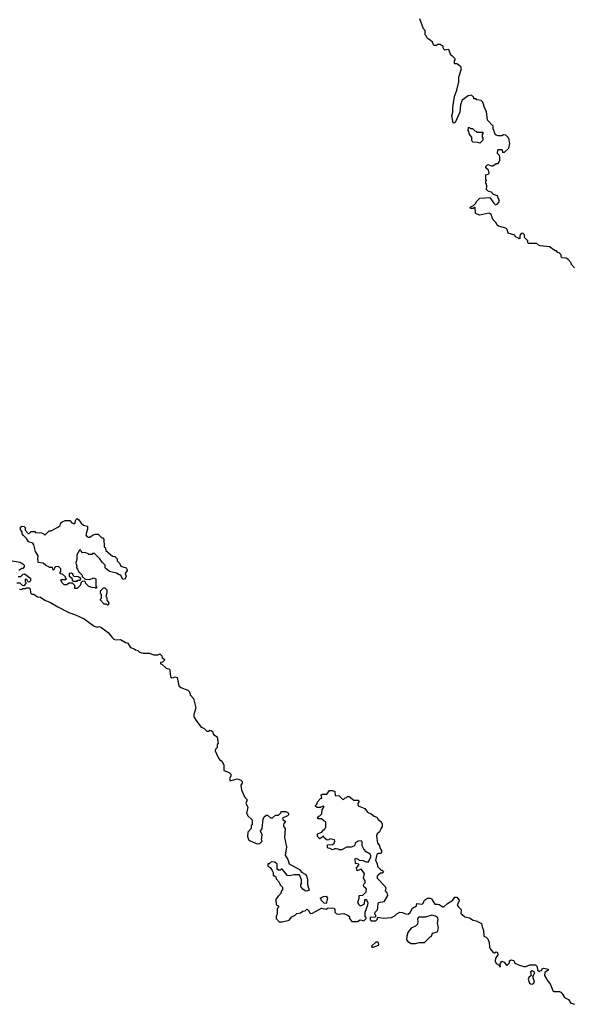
# Model space of a CAD drawing. Extents: x 2029662 to 2246637, y 225654 to 401419.
# Tile 238 of 256: x 2149151 to 2155173, y 347864 to 358561. Entities that reach past the tile are written whole.
import ezdxf

# ---------------------------------------------------------------- set-up
doc = ezdxf.new("R2010")
doc.units = 0

msp = doc.modelspace()

# ---------------------------------------------------------------- linework, layer by layer
at = {"layer": '0CON20XD'}
for points in [[(2153615, 358337), (2153585, 358358), (2153572, 358385), (2153560, 358395), (2153560, 358445), (2153543, 358463), (2153505, 358570)], [(2155185, 355863), (2155152, 355902), (2155148, 355918), (2155116, 355956), (2155095, 355970), (2155052, 355972), (2155042, 355985), (2155040, 356005), (2155018, 356028), (2155005, 356030), (2154988, 356048), (2154975, 356050), (2154915, 356092), (2154813, 356103), (2154795, 356110), (2154775, 356130), (2154685, 356130), (2154678, 356138), (2154678, 356158), (2154642, 356195), (2154640, 356225), (2154622, 356242), (2154604, 356236), (2154590, 356215), (2154590, 356185), (2154585, 356180), (2154578, 356188), (2154545, 356200), (2154535, 356220), (2154463, 356243), (2154452, 356282), (2154440, 356295), (2154358, 356318), (2154345, 356330), (2154332, 356355), (2154302, 356385), (2154275, 356450), (2154255, 356458), (2154155, 356437), (2154115, 356450), (2154108, 356458), (2154105, 356520), (2154095, 356520), (2154085, 356510), (2154055, 356510), (2154050, 356525), (2154088, 356542), (2154110, 356565), (2154122, 356588), (2154155, 356620), (2154265, 356630), (2154307, 356567), (2154325, 356550), (2154345, 356558), (2154370, 356585), (2154348, 356648), (2154305, 356660), (2154290, 356675), (2154290, 356685), (2154248, 356698), (2154228, 356715), (2154232, 356755), (2154230, 356775), (2154220, 356785), (2154220, 356805), (2154230, 356815), (2154220, 356825), (2154220, 356875), (2154248, 356882), (2154258, 356895), (2154250, 356925), (2154222, 356952), (2154220, 356965), (2154244, 356986), (2154284, 356974), (2154297, 356973), (2154333, 356997), (2154355, 357000), (2154366, 357015), (2154373, 357035), (2154372, 357072), (2154370, 357085), (2154348, 357108), (2154350, 357145), (2154358, 357152), (2154392, 357152), (2154400, 357145), (2154402, 357122), (2154425, 357120), (2154470, 357165), (2154482, 357215), (2154472, 357272), (2154437, 357307), (2154415, 357308), (2154395, 357298), (2154355, 357298), (2154325, 357310), (2154300, 357375), (2154300, 357405), (2154238, 357468), (2154230, 357565), (2154210, 357595), (2154190, 357665), (2154172, 357682), (2154125, 357690), (2154115, 357700), (2154092, 357702), (2154090, 357715), (2154065, 357740), (2154030, 357735), (2153964, 357686), (2153947, 357635), (2153940, 357555), (2153888, 357445), (2153875, 357438), (2153865, 357440), (2153852, 357515), (2153863, 357557), (2153863, 357605), (2153880, 357725), (2153907, 357795), (2153926, 357884), (2153929, 357935), (2153956, 358026), (2153948, 358048), (2153925, 358072), (2153905, 358082), (2153885, 358080), (2153880, 358085), (2153880, 358115), (2153887, 358123), (2153887, 358137), (2153860, 358165), (2153840, 358175), (2153820, 358235), (2153775, 358228), (2153762, 358245), (2153758, 358268), (2153725, 358290), (2153695, 358290), (2153685, 358280), (2153655, 358280), (2153640, 358315), (2153615, 358337)], [(2154155, 357220), (2154135, 357228), (2154085, 357230), (2154070, 357245), (2154070, 357285), (2154050, 357305), (2154040, 357325), (2154037, 357347), (2154030, 357355), (2154032, 357388), (2154045, 357390), (2154055, 357380), (2154075, 357380), (2154102, 357352), (2154115, 357350), (2154125, 357340), (2154188, 357338), (2154190, 357325), (2154180, 357315), (2154183, 357283), (2154190, 357275), (2154187, 357253), (2154155, 357220)], [(2149985, 352380), (2149975, 352390), (2149935, 352392), (2149903, 352403), (2149870, 352435), (2149868, 352448), (2149855, 352460), (2149832, 352458), (2149820, 352445), (2149810, 352415), (2149775, 352380), (2149752, 352382), (2149750, 352415), (2149725, 352440), (2149685, 352440), (2149665, 352420), (2149635, 352420), (2149610, 352445), (2149600, 352475), (2149605, 352480), (2149655, 352480), (2149660, 352485), (2149650, 352495), (2149648, 352508), (2149618, 352538), (2149592, 352542), (2149590, 352555), (2149600, 352565), (2149600, 352595), (2149575, 352620), (2149542, 352618), (2149530, 352605), (2149528, 352592), (2149515, 352580), (2149508, 352608), (2149475, 352610), (2149468, 352618), (2149435, 352630), (2149405, 352658), (2149352, 352662), (2149348, 352715), (2149352, 352735), (2149324, 352784), (2149307, 352855), (2149294, 352874), (2149248, 352888), (2149224, 352924), (2149192, 352955), (2149180, 352975), (2149178, 352998), (2149163, 353013), (2149158, 353035), (2149162, 353048), (2149175, 353058), (2149200, 353055), (2149210, 353045), (2149210, 353015), (2149245, 352980), (2149255, 352980), (2149275, 353000), (2149315, 353000), (2149325, 352990), (2149387, 352987), (2149405, 352980), (2149425, 352960), (2149473, 353007), (2149495, 353008), (2149575, 353050), (2149590, 353065), (2149600, 353095), (2149613, 353107), (2149645, 353118), (2149695, 353120), (2149720, 353095), (2149735, 353088), (2149752, 353088), (2149763, 353127), (2149775, 353140), (2149796, 353126), (2149821, 353091), (2149845, 353070), (2149888, 353058), (2149890, 353025), (2149880, 353005), (2149872, 352965), (2149880, 352945), (2149895, 352938), (2149915, 352938), (2149950, 352965), (2149975, 352972), (2150005, 352970), (2150045, 352930), (2150055, 352930), (2150068, 352918), (2150070, 352835), (2150080, 352825), (2150090, 352795), (2150162, 352732), (2150187, 352727), (2150198, 352718), (2150210, 352705), (2150212, 352682), (2150238, 352658), (2150252, 352625), (2150272, 352618), (2150310, 352605), (2150320, 352585), (2150320, 352575), (2150300, 352545), (2150308, 352515), (2150300, 352485), (2150275, 352480), (2150250, 352525), (2150235, 352528), (2150205, 352548), (2150130, 352565), (2150092, 352595), (2150082, 352605), (2150080, 352635), (2150047, 352667), (2150024, 352704), (2149965, 352760), (2149945, 352760), (2149935, 352750), (2149905, 352750), (2149898, 352758), (2149862, 352772), (2149835, 352770), (2149820, 352785), (2149815, 352800), (2149802, 352798), (2149772, 352745), (2149772, 352695), (2149763, 352655), (2149772, 352625), (2149770, 352605), (2149782, 352592), (2149790, 352565), (2149830, 352525), (2149832, 352512), (2149862, 352482), (2149915, 352480), (2149955, 352497), (2149978, 352485), (2149980, 352405), (2149990, 352395), (2149985, 352380)], [(2149025, 352687), (2149155, 352668), (2149190, 352645), (2149200, 352635), (2149200, 352615), (2149185, 352600), (2149175, 352600), (2149142, 352578)], [(2149135, 352510), (2149165, 352510), (2149190, 352535), (2149205, 352540), (2149270, 352495), (2149270, 352465), (2149258, 352452), (2149245, 352450), (2149228, 352478), (2149212, 352478), (2149210, 352455), (2149220, 352445), (2149220, 352435), (2149195, 352410), (2149182, 352412), (2149155, 352440), (2149122, 352438)], [(2149775, 352460), (2149785, 352470), (2149808, 352472), (2149818, 352488), (2149787, 352507), (2149742, 352512), (2149730, 352535), (2149715, 352548), (2149690, 352545), (2149690, 352515), (2149718, 352498), (2149722, 352472), (2149735, 352460), (2149775, 352460)], [(2149150, 352375), (2149175, 352370), (2149185, 352380), (2149215, 352380), (2149225, 352390), (2149255, 352390), (2149267, 352377), (2149270, 352335), (2149285, 352320), (2149305, 352320), (2149345, 352292), (2149377, 352287), (2149425, 352253), (2149488, 352228), (2149565, 352180), (2149685, 352120), (2149760, 352095), (2149851, 352051), (2149963, 351973), (2149995, 351962), (2150015, 351968), (2150035, 351960), (2150114, 351904), (2150157, 351847), (2150175, 351832), (2150195, 351822), (2150247, 351827), (2150303, 351793), (2150325, 351790), (2150355, 351740), (2150397, 351727), (2150410, 351715), (2150437, 351707), (2150455, 351690), (2150495, 351678), (2150565, 351680), (2150605, 351662), (2150655, 351662), (2150675, 351670), (2150698, 351648), (2150702, 351632), (2150730, 351605), (2150705, 351580), (2150682, 351578), (2150682, 351562), (2150698, 351558), (2150744, 351514), (2150775, 351508), (2150786, 351496), (2150792, 351422), (2150805, 351410), (2150845, 351420), (2150863, 351413), (2150884, 351324), (2150904, 351304), (2150980, 351275), (2150997, 351257), (2151004, 351224), (2151042, 351185), (2151067, 351085), (2151047, 351013), (2151047, 350985), (2151077, 350935), (2151124, 350874), (2151153, 350863), (2151185, 350832), (2151205, 350830), (2151218, 350842), (2151235, 350840), (2151249, 350829), (2151261, 350795), (2151298, 350768), (2151310, 350695), (2151300, 350685), (2151298, 350655), (2151282, 350635), (2151278, 350618), (2151315, 350538), (2151325, 350522), (2151350, 350505), (2151370, 350465), (2151373, 350405), (2151428, 350382), (2151448, 350365), (2151448, 350345), (2151433, 350313), (2151442, 350292), (2151515, 350312), (2151555, 350300), (2151570, 350285), (2151570, 350265), (2151558, 350245), (2151563, 350193), (2151596, 350116), (2151627, 350085), (2151612, 350045), (2151632, 350005), (2151620, 349935), (2151630, 349925), (2151630, 349915), (2151675, 349870), (2151680, 349855), (2151680, 349815), (2151670, 349805), (2151670, 349775), (2151632, 349735), (2151628, 349685), (2151640, 349655), (2151659, 349639), (2151735, 349608), (2151765, 349612), (2151790, 349635), (2151782, 349652), (2151788, 349705), (2151772, 349745), (2151790, 349775), (2151798, 349875), (2151811, 349899), (2151832, 349918), (2151845, 349920), (2151878, 349888), (2151902, 349888), (2151932, 349918), (2151965, 349920), (2151990, 349945), (2151995, 349960), (2152043, 349957), (2152068, 349948), (2152078, 349925), (2152065, 349912), (2152010, 349885), (2152012, 349872), (2152040, 349855), (2152040, 349845), (2152023, 349827), (2152020, 349815), (2152020, 349795), (2152038, 349775), (2152030, 349675), (2152053, 349575), (2152040, 349485), (2152066, 349435), (2152081, 349391), (2152195, 349328), (2152218, 349298), (2152262, 349275), (2152275, 349250), (2152282, 349215), (2152282, 349165), (2152298, 349105), (2152275, 349092), (2152255, 349098), (2152232, 349115), (2152210, 349145), (2152210, 349165), (2152218, 349175), (2152218, 349215), (2152195, 349270), (2152135, 349272), (2152085, 349260), (2152064, 349264), (2152005, 349330), (2151995, 349330), (2151985, 349320), (2151965, 349320), (2151952, 349332), (2151950, 349385), (2151928, 349408), (2151885, 349410), (2151865, 349390), (2151852, 349388), (2151850, 349365), (2151875, 349350), (2151897, 349317), (2151907, 349297), (2151910, 349265), (2151938, 349248), (2151940, 349225), (2151975, 349190), (2151983, 349163), (2152010, 349135), (2152010, 349105), (2152000, 349095), (2151988, 349062), (2151961, 349039), (2151938, 349005), (2151940, 348945), (2151958, 348938), (2151970, 348925), (2151950, 348905), (2151952, 348845), (2151942, 348818), (2151941, 348795), (2151975, 348761), (2152005, 348760), (2152082, 348778), (2152110, 348815), (2152148, 348832), (2152165, 348850), (2152205, 348858), (2152230, 348875), (2152255, 348880), (2152274, 348896), (2152292, 348885), (2152302, 348862), (2152315, 348850), (2152335, 348852), (2152435, 348907), (2152485, 348898), (2152505, 348910), (2152568, 348908), (2152580, 348895), (2152580, 348865), (2152595, 348850), (2152613, 348843), (2152675, 348850), (2152725, 348830), (2152737, 348817), (2152740, 348795), (2152765, 348762), (2152826, 348764), (2152855, 348780), (2152895, 348772), (2152920, 348795), (2152920, 348805), (2152910, 348815), (2152908, 348865), (2152937, 348943)], [(2150115, 352200), (2150105, 352200), (2150095, 352210), (2150072, 352212), (2150030, 352255), (2150030, 352265), (2150040, 352275), (2150040, 352315), (2150030, 352325), (2150030, 352355), (2150063, 352387), (2150077, 352387), (2150098, 352365), (2150100, 352335), (2150090, 352295), (2150100, 352285), (2150100, 352255), (2150120, 352225), (2150115, 352200)], [(2152937, 348943), (2152940, 348965), (2152925, 349000), (2152902, 348998), (2152898, 348952), (2152867, 348933), (2152853, 348933), (2152845, 348940), (2152830, 348975), (2152842, 349015), (2152843, 349047), (2152885, 349050), (2152920, 349085), (2152922, 349115), (2152916, 349126), (2152897, 349137), (2152890, 349155), (2152895, 349170), (2152910, 349185), (2152908, 349205), (2152892, 349235), (2152900, 349285), (2152865, 349330), (2152822, 349312), (2152813, 349347), (2152840, 349375), (2152840, 349385), (2152803, 349393), (2152800, 349445), (2152805, 349450), (2152815, 349448), (2152848, 349428), (2152887, 349427), (2152915, 349410), (2152945, 349410), (2152972, 349465), (2152972, 349482), (2152963, 349493), (2152921, 349521), (2152895, 349550), (2152878, 349585), (2152878, 349628), (2152865, 349640), (2152833, 349637), (2152800, 349615), (2152797, 349593), (2152785, 349580), (2152755, 349570), (2152705, 349570), (2152655, 349540), (2152625, 349540), (2152615, 349550), (2152595, 349552), (2152578, 349552), (2152555, 349540), (2152528, 349558), (2152505, 349560), (2152498, 349568), (2152500, 349595), (2152555, 349600), (2152570, 349615), (2152578, 349635), (2152575, 349650), (2152525, 349660), (2152515, 349650), (2152495, 349648), (2152462, 349672), (2152455, 349690), (2152415, 349662), (2152392, 349685), (2152392, 349715), (2152437, 349733), (2152455, 349760), (2152468, 349762), (2152470, 349775), (2152480, 349785), (2152480, 349845), (2152462, 349852), (2152435, 349880), (2152395, 349880), (2152390, 349885), (2152404, 349906), (2152415, 349910), (2152437, 349933), (2152440, 349975), (2152460, 350005), (2152458, 350018), (2152432, 350008), (2152425, 350000), (2152385, 350000), (2152370, 350015), (2152370, 350025), (2152382, 350038), (2152390, 350065), (2152422, 350098), (2152437, 350103), (2152432, 350138), (2152445, 350148), (2152492, 350148), (2152520, 350185), (2152555, 350187), (2152580, 350175), (2152582, 350132), (2152625, 350128), (2152665, 350090), (2152678, 350092), (2152692, 350108), (2152705, 350110), (2152715, 350120), (2152735, 350120), (2152785, 350080), (2152835, 350082), (2152840, 350065), (2152828, 350045), (2152831, 350021), (2152905, 349992), (2152935, 349952), (2152975, 349933), (2153005, 349909), (2153037, 349897), (2153051, 349871), (2153080, 349850), (2153093, 349825), (2153095, 349790), (2153080, 349775), (2153080, 349765), (2153063, 349737), (2153040, 349715), (2153032, 349695), (2153042, 349615), (2153065, 349590), (2153067, 349565), (2153087, 349535), (2153086, 349515), (2153075, 349502), (2153055, 349502), (2153035, 349490), (2153020, 349425), (2153040, 349395), (2153042, 349362), (2153082, 349322), (2153095, 349320), (2153110, 349305), (2153095, 349290), (2153075, 349290), (2153052, 349268), (2153040, 349255), (2153040, 349235), (2153128, 349145), (2153132, 349125), (2153128, 349095), (2153144, 349074), (2153152, 349045), (2153113, 348977), (2153053, 348967), (2153045, 348960), (2153038, 348885), (2153015, 348860), (2153010, 348845), (2153020, 348835), (2153020, 348815), (2153015, 348810), (2152962, 348808), (2152962, 348782), (2152975, 348770), (2153025, 348770), (2153040, 348785), (2153045, 348810), (2153105, 348798), (2153195, 348808), (2153232, 348825), (2153255, 348848), (2153287, 348863), (2153315, 348861), (2153347, 348847), (2153375, 348842), (2153398, 348862), (2153425, 348908), (2153466, 348934), (2153472, 348958), (2153527, 348953), (2153538, 348962), (2153554, 348996), (2153585, 349018), (2153615, 349018), (2153629, 349009), (2153665, 348950), (2153695, 348953), (2153715, 348949), (2153755, 348923), (2153765, 348923), (2153805, 348960), (2153864, 348996), (2153885, 349026), (2153905, 349029), (2153932, 348995), (2153932, 348985), (2153910, 348945), (2153920, 348925), (2153952, 348892), (2153950, 348845), (2153965, 348840), (2153994, 348814), (2154045, 348802), (2154085, 348776), (2154115, 348772), (2154175, 348743), (2154181, 348705), (2154196, 348665), (2154198, 348605), (2154225, 348593), (2154243, 348575), (2154258, 348535), (2154260, 348485), (2154267, 348465), (2154300, 348425), (2154316, 348424), (2154335, 348432), (2154347, 348427), (2154352, 348398), (2154327, 348365), (2154324, 348334), (2154335, 348308), (2154368, 348288), (2154375, 348270), (2154380, 348275), (2154378, 348305), (2154395, 348332), (2154420, 348320), (2154445, 348290), (2154455, 348290), (2154480, 348315), (2154480, 348335), (2154495, 348348), (2154525, 348340), (2154535, 348310), (2154594, 348284), (2154613, 348283), (2154635, 348273), (2154656, 348274), (2154699, 348291), (2154761, 348291), (2154780, 348275), (2154783, 348233), (2154805, 348220), (2154812, 348228), (2154828, 348232), (2154835, 348250), (2154853, 348257), (2154898, 348245), (2154900, 348235), (2154862, 348208), (2154860, 348175), (2154894, 348114), (2154922, 348085), (2154950, 348015), (2154964, 348004), (2155022, 348002), (2155036, 347996), (2155056, 347975), (2155077, 347937), (2155122, 347915), (2155147, 347877), (2155184, 347864)], [(2152485, 348960), (2152462, 348962), (2152430, 348995), (2152430, 349005), (2152420, 349015), (2152454, 349036), (2152485, 349038), (2152500, 349015), (2152485, 348960)], [(2153455, 348524), (2153495, 348534), (2153554, 348536), (2153614, 348596), (2153630, 348605), (2153640, 348635), (2153695, 348652), (2153707, 348695), (2153696, 348746), (2153703, 348785), (2153696, 348806), (2153672, 348822), (2153635, 348832), (2153565, 348812), (2153495, 348812), (2153485, 348808), (2153478, 348785), (2153483, 348765), (2153478, 348735), (2153455, 348712), (2153409, 348691), (2153374, 348645), (2153362, 348605), (2153360, 348565), (2153372, 348545), (2153410, 348525), (2153455, 348524)], [(2152995, 348483), (2153053, 348505), (2153059, 348515), (2153055, 348531), (2153045, 348539), (2153025, 348540), (2152976, 348495), (2152980, 348485), (2152995, 348483)], [(2154725, 348084), (2154740, 348090), (2154750, 348105), (2154731, 348165), (2154753, 348205), (2154748, 348218), (2154725, 348226), (2154707, 348215), (2154714, 348176), (2154688, 348155), (2154681, 348135), (2154695, 348095), (2154707, 348087), (2154725, 348084)]]:
    msp.add_lwpolyline(points, dxfattribs=at)

doc.saveas('drawing.dxf')
